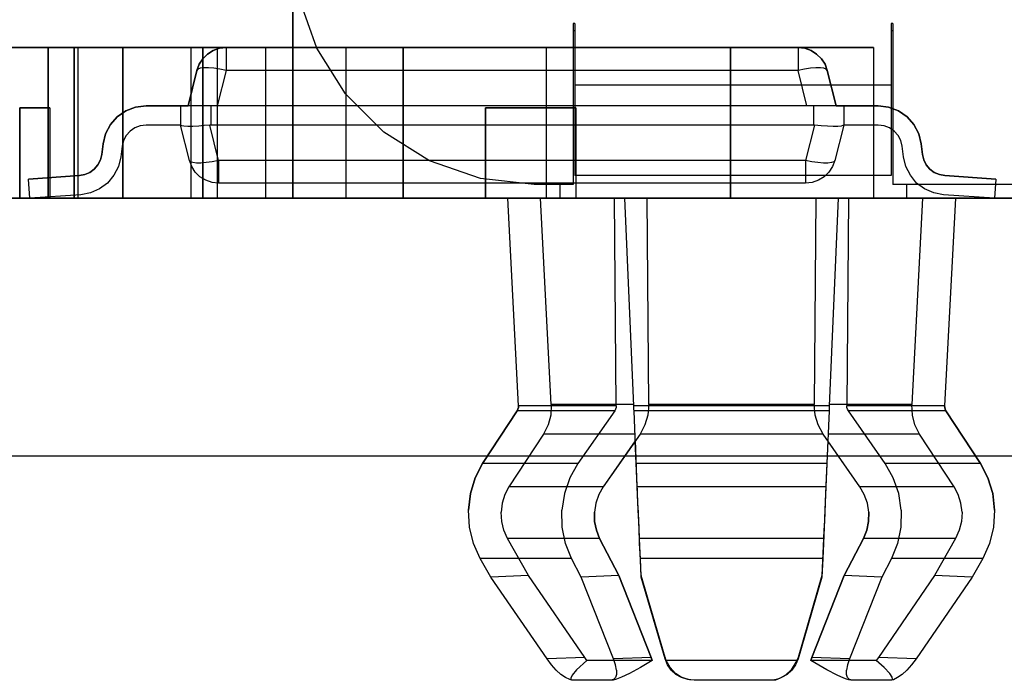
# Model space of a CAD drawing. Header units: inches. Extents: x 0 to 297, y -210 to 0.
# Tile 17 of 82: x 115.02 to 118.29, y -178.54 to -176.35. Entities that reach past the tile are written whole.
import ezdxf

# ---------------------------------------------------------------- set-up
doc = ezdxf.new("R2010")
doc.units = ezdxf.units.IN
doc.header["$MEASUREMENT"] = 0

msp = doc.modelspace()

# ---------------------------------------------------------------- linework, layer by layer
at = {"color": 18, "true_color": 0x000000}
for p, q in [((115.9258, -176.9401), (115.9258, -171.2601)), ((115.9258, -176.9401), (115.9258, -171.2601)), ((115.9258, -175.2851), (115.9258, -176.9401)), ((115.9258, -176.0951), (115.9258, -176.9401)), ((116.0048, -176.4421), (115.9458, -176.2731)), ((116.8608, -176.3601), (116.8558, -176.3601)), ((116.8558, -176.3601), (116.8558, -176.8951)), ((116.8608, -176.3601), (116.8608, -176.5651)), ((117.9158, -176.3601), (117.9108, -176.3601)), ((117.9108, -176.3601), (117.9108, -176.5651)), ((117.9158, -176.3601), (117.9158, -176.8951)), ((116.8608, -176.3851), (116.8558, -176.3851)), ((117.9158, -176.3851), (117.9108, -176.3851)), ((114.7387, -176.4401), (115.2127, -176.4401)), ((115.2127, -176.4401), (114.7387, -176.4401)), ((115.1135, -176.9401), (115.1135, -176.4401)), ((115.1135, -176.4401), (115.5875, -176.4401)), ((115.1135, -176.4401), (115.1135, -176.9401)), ((115.5875, -176.4401), (115.1135, -176.4401)), ((115.2002, -176.9401), (115.2002, -176.4401)), ((115.2002, -176.4401), (115.6742, -176.4401)), ((115.2002, -176.4401), (115.2002, -176.9401)), ((115.6742, -176.4401), (115.2002, -176.4401)), ((115.2127, -176.4401), (115.2127, -176.9401)), ((115.2127, -176.4401), (115.2127, -176.9401)), ((115.3612, -176.9401), (115.3612, -176.4401)), ((115.3612, -176.4401), (115.8352, -176.4401)), ((115.3612, -176.4401), (115.3612, -176.9401)), ((115.8352, -176.4401), (115.3612, -176.4401)), ((115.5875, -176.4401), (115.5875, -176.9401)), ((115.5875, -176.4401), (115.5875, -176.9401)), ((115.6273, -176.9401), (115.6273, -176.4401)), ((115.6273, -176.4401), (116.1013, -176.4401)), ((115.6273, -176.4401), (115.6273, -176.9401)), ((116.1013, -176.4401), (115.6273, -176.4401)), ((115.6614, -176.4501), (115.6824, -176.4426)), ((115.6824, -176.4426), (115.6614, -176.4501)), ((115.6742, -176.4401), (115.6742, -176.9401)), ((115.6742, -176.4401), (115.6742, -176.9401)), ((115.6824, -176.4426), (115.7044, -176.4401)), ((115.7044, -176.4401), (115.6824, -176.4426)), ((115.7044, -176.4401), (117.6014, -176.4401)), ((117.6014, -176.4401), (115.7044, -176.4401)), ((115.7044, -176.4401), (115.7044, -176.4426)), ((115.7044, -176.4426), (115.7044, -176.4501)), ((115.8352, -176.4401), (115.8352, -176.9401)), ((115.8352, -176.4401), (115.8352, -176.9401)), ((116.1003, -176.5941), (116.0048, -176.4421)), ((116.1013, -176.4401), (116.1013, -176.9401)), ((116.1013, -176.4401), (116.1013, -176.9401)), ((116.2913, -176.9401), (116.2913, -176.4401)), ((116.2913, -176.4401), (116.7653, -176.4401)), ((116.2913, -176.4401), (116.2913, -176.9401)), ((116.7653, -176.4401), (116.2913, -176.4401)), ((116.7653, -176.4401), (116.7653, -176.9401)), ((116.7653, -176.4401), (116.7653, -176.9401)), ((117.3776, -176.9401), (117.3776, -176.4401)), ((117.3776, -176.4401), (117.8516, -176.4401)), ((117.3776, -176.4401), (117.3776, -176.9401)), ((117.8516, -176.4401), (117.3776, -176.4401)), ((117.6014, -176.4401), (117.6234, -176.4426)), ((117.6234, -176.4426), (117.6014, -176.4401)), ((117.6014, -176.4401), (117.6014, -176.4426)), ((117.6014, -176.4426), (117.6014, -176.4501)), ((117.6234, -176.4426), (117.6444, -176.4501)), ((117.6444, -176.4501), (117.6234, -176.4426)), ((117.8516, -176.4401), (117.8516, -176.9401)), ((117.8516, -176.4401), (117.8516, -176.9401)), ((115.6149, -176.4956), (115.6269, -176.4771)), ((115.6269, -176.4771), (115.6149, -176.4956)), ((115.6269, -176.4771), (115.6424, -176.4616)), ((115.6424, -176.4616), (115.6269, -176.4771)), ((115.6424, -176.4616), (115.6614, -176.4501)), ((115.6614, -176.4501), (115.6424, -176.4616)), ((115.7044, -176.4501), (115.7044, -176.4616)), ((115.7044, -176.4616), (115.7044, -176.4771)), ((115.7044, -176.4771), (115.7044, -176.4956)), ((117.6014, -176.4501), (117.6014, -176.4616)), ((117.6014, -176.4616), (117.6014, -176.4771)), ((117.6014, -176.4771), (117.6014, -176.4956)), ((117.6444, -176.4501), (117.6629, -176.4616)), ((117.6629, -176.4616), (117.6444, -176.4501)), ((117.6629, -176.4616), (117.6789, -176.4771)), ((117.6789, -176.4771), (117.6629, -176.4616)), ((117.6789, -176.4771), (117.6909, -176.4956)), ((117.6909, -176.4956), (117.6789, -176.4771)), ((115.6074, -176.5161), (115.6149, -176.4956)), ((115.6149, -176.4956), (115.6074, -176.5161)), ((115.6184, -176.5086), (115.6104, -176.5116)), ((115.6304, -176.5071), (115.6184, -176.5086)), ((115.6454, -176.5071), (115.6304, -176.5071)), ((115.6634, -176.5086), (115.6454, -176.5071)), ((115.6834, -176.5116), (115.6634, -176.5086)), ((115.7044, -176.4956), (115.7044, -176.5161)), ((117.6014, -176.4956), (117.6014, -176.5161)), ((117.6424, -176.5086), (117.6224, -176.5116)), ((117.6604, -176.5071), (117.6424, -176.5086)), ((117.6754, -176.5071), (117.6604, -176.5071)), ((117.6874, -176.5086), (117.6754, -176.5071)), ((117.6949, -176.5116), (117.6874, -176.5086)), ((117.6909, -176.4956), (117.6984, -176.5161)), ((117.6984, -176.5161), (117.6909, -176.4956)), ((115.5779, -176.6336), (115.6074, -176.5161)), ((115.6074, -176.5161), (115.5779, -176.6336)), ((115.6104, -176.5116), (115.6074, -176.5161)), ((115.7044, -176.5161), (115.6749, -176.6336)), ((115.7044, -176.5161), (115.6834, -176.5116)), ((117.6014, -176.5161), (115.7044, -176.5161)), ((117.6224, -176.5116), (117.6014, -176.5161)), ((117.6309, -176.6336), (117.6014, -176.5161)), ((117.6984, -176.5161), (117.6949, -176.5116)), ((117.6984, -176.5161), (117.7279, -176.6336)), ((117.7279, -176.6336), (117.6984, -176.5161)), ((116.8608, -176.5651), (116.8608, -176.6321)), ((117.9108, -176.5651), (116.8608, -176.5651)), ((117.9108, -176.5651), (117.9108, -176.6321)), ((116.2268, -176.7206), (116.1003, -176.5941)), ((115.0199, -176.6401), (115.1189, -176.6401)), ((115.0199, -176.9401), (115.0199, -176.6401)), ((115.0199, -176.6401), (115.0199, -176.9401)), ((115.1189, -176.6401), (115.0199, -176.6401)), ((115.0199, -176.6401), (115.1189, -176.6401)), ((115.0199, -176.9401), (115.0199, -176.6401)), ((115.1189, -176.6401), (115.0199, -176.6401)), ((115.0199, -176.6401), (115.0199, -176.9401)), ((115.1189, -176.6401), (115.1189, -176.9401)), ((115.1189, -176.6401), (115.1189, -176.9401)), ((115.1189, -176.6401), (115.1189, -176.9401)), ((115.1189, -176.6401), (115.1189, -176.9401)), ((115.3714, -176.6501), (115.4039, -176.6376)), ((115.4039, -176.6376), (115.3714, -176.6501)), ((115.4039, -176.6376), (115.4384, -176.6336)), ((115.4384, -176.6336), (115.4039, -176.6376)), ((115.4384, -176.6336), (115.5529, -176.6336)), ((115.5529, -176.6336), (115.4384, -176.6336)), ((115.5529, -176.6336), (115.5779, -176.6336)), ((115.5529, -176.6336), (115.5529, -176.6971)), ((115.5554, -176.6336), (115.5529, -176.6336)), ((115.5629, -176.6336), (115.5554, -176.6336)), ((115.5749, -176.6336), (115.5629, -176.6336)), ((115.5904, -176.6336), (115.5749, -176.6336)), ((115.6094, -176.6336), (115.5904, -176.6336)), ((115.6304, -176.6336), (115.6094, -176.6336)), ((115.6529, -176.6336), (115.6304, -176.6336)), ((117.6529, -176.6336), (115.6529, -176.6336)), ((115.6529, -176.6336), (115.6529, -176.6971)), ((116.565, -176.9401), (116.565, -176.6401)), ((116.565, -176.6401), (116.864, -176.6401)), ((116.565, -176.6401), (116.565, -176.9401)), ((116.864, -176.6401), (116.565, -176.6401)), ((116.8608, -176.6321), (116.8608, -176.6951)), ((116.864, -176.6401), (116.864, -176.9401)), ((116.864, -176.6401), (116.864, -176.9401)), ((117.6749, -176.6336), (117.6529, -176.6336)), ((117.6529, -176.6336), (117.6529, -176.6971)), ((117.6964, -176.6336), (117.6749, -176.6336)), ((117.7154, -176.6336), (117.6964, -176.6336)), ((117.7309, -176.6336), (117.7154, -176.6336)), ((117.7279, -176.6336), (117.7529, -176.6336)), ((117.7429, -176.6336), (117.7309, -176.6336)), ((117.7504, -176.6336), (117.7429, -176.6336)), ((117.7529, -176.6336), (117.7504, -176.6336)), ((117.7529, -176.6336), (117.8674, -176.6336)), ((117.7529, -176.6336), (117.7529, -176.6971)), ((117.8674, -176.6336), (117.7529, -176.6336)), ((117.8674, -176.6336), (117.9019, -176.6376)), ((117.9019, -176.6376), (117.8674, -176.6336)), ((117.9019, -176.6376), (117.9344, -176.6501)), ((117.9344, -176.6501), (117.9019, -176.6376)), ((117.9108, -176.6321), (117.9108, -176.6951)), ((115.3204, -176.6956), (115.3429, -176.6696)), ((115.3429, -176.6696), (115.3204, -176.6956)), ((115.3429, -176.6696), (115.3714, -176.6501)), ((115.3714, -176.6501), (115.3429, -176.6696)), ((117.9344, -176.6501), (117.9629, -176.6696)), ((117.9629, -176.6696), (117.9344, -176.6501)), ((117.9629, -176.6696), (117.9854, -176.6956)), ((117.9854, -176.6956), (117.9629, -176.6696)), ((115.3039, -176.7261), (115.3204, -176.6956)), ((115.3204, -176.6956), (115.3039, -176.7261)), ((115.4189, -176.6996), (115.4009, -176.7061)), ((115.4189, -176.6996), (115.4009, -176.7061)), ((115.4384, -176.6971), (115.4189, -176.6996)), ((115.4384, -176.6971), (115.4189, -176.6996)), ((115.5529, -176.6971), (115.4384, -176.6971)), ((115.5529, -176.6971), (115.4384, -176.6971)), ((115.5824, -176.8146), (115.5529, -176.6971)), ((115.5564, -176.6996), (115.5529, -176.6971)), ((115.5529, -176.6971), (115.5529, -176.6971)), ((115.5824, -176.8146), (115.5529, -176.6971)), ((115.5644, -176.7011), (115.5564, -176.6996)), ((115.5769, -176.7021), (115.5644, -176.7011)), ((115.5934, -176.7016), (115.5769, -176.7021)), ((115.6134, -176.7006), (115.5934, -176.7016)), ((115.6314, -176.6991), (115.6134, -176.7006)), ((115.6499, -176.6971), (115.6314, -176.6991)), ((115.6529, -176.6971), (115.6499, -176.6971)), ((115.6794, -176.8146), (115.6499, -176.6971)), ((117.6529, -176.6971), (115.6529, -176.6971)), ((116.8608, -176.6951), (116.8608, -176.7521)), ((117.6559, -176.6971), (117.6264, -176.8146)), ((117.6559, -176.6971), (117.6529, -176.6971)), ((117.6784, -176.6996), (117.6559, -176.6971)), ((117.6994, -176.7011), (117.6784, -176.6996)), ((117.7179, -176.7021), (117.6994, -176.7011)), ((117.7334, -176.7016), (117.7179, -176.7021)), ((117.7529, -176.6971), (117.7234, -176.8146)), ((117.7529, -176.6971), (117.7234, -176.8146)), ((117.7449, -176.7006), (117.7334, -176.7016)), ((117.7504, -176.6991), (117.7449, -176.7006)), ((117.7529, -176.6971), (117.7504, -176.6991)), ((117.8674, -176.6971), (117.7529, -176.6971)), ((117.7529, -176.6971), (117.7529, -176.6971)), ((117.8674, -176.6971), (117.7529, -176.6971)), ((117.8869, -176.6996), (117.8674, -176.6971)), ((117.8869, -176.6996), (117.8674, -176.6971)), ((117.9049, -176.7061), (117.8869, -176.6996)), ((117.9049, -176.7061), (117.8869, -176.6996)), ((117.9108, -176.6951), (117.9108, -176.7521)), ((117.9854, -176.6956), (118.0019, -176.7261)), ((118.0019, -176.7261), (117.9854, -176.6956)), ((115.2959, -176.7596), (115.3039, -176.7261)), ((115.3039, -176.7261), (115.2959, -176.7596)), ((115.3724, -176.7316), (115.3634, -176.7486)), ((115.3724, -176.7316), (115.3634, -176.7486)), ((115.3854, -176.7171), (115.3724, -176.7316)), ((115.3854, -176.7171), (115.3724, -176.7316)), ((115.4009, -176.7061), (115.3854, -176.7171)), ((115.4009, -176.7061), (115.3854, -176.7171)), ((116.3788, -176.8161), (116.2268, -176.7206)), ((117.9204, -176.7171), (117.9049, -176.7061)), ((117.9204, -176.7171), (117.9049, -176.7061)), ((117.9334, -176.7316), (117.9204, -176.7171)), ((117.9334, -176.7316), (117.9204, -176.7171)), ((117.9424, -176.7486), (117.9334, -176.7316)), ((117.9424, -176.7486), (117.9334, -176.7316)), ((118.0019, -176.7261), (118.0099, -176.7596)), ((118.0099, -176.7596), (118.0019, -176.7261)), ((115.2914, -176.7951), (115.2959, -176.7596)), ((115.2959, -176.7596), (115.2914, -176.7951)), ((115.3589, -176.7671), (115.3544, -176.8031)), ((115.3589, -176.7671), (115.3544, -176.8031)), ((115.3634, -176.7486), (115.3589, -176.7671)), ((115.3634, -176.7486), (115.3589, -176.7671)), ((116.8608, -176.7521), (116.8608, -176.7996)), ((117.9108, -176.7521), (117.9108, -176.7996)), ((117.9469, -176.7671), (117.9424, -176.7486)), ((117.9469, -176.7671), (117.9424, -176.7486)), ((117.9514, -176.8031), (117.9469, -176.7671)), ((117.9514, -176.8031), (117.9469, -176.7671)), ((118.0099, -176.7596), (118.0144, -176.7951)), ((118.0144, -176.7951), (118.0099, -176.7596)), ((115.2869, -176.8131), (115.2914, -176.7951)), ((115.2914, -176.7951), (115.2869, -176.8131)), ((115.3544, -176.8031), (115.3469, -176.8346)), ((115.3544, -176.8031), (115.3469, -176.8346)), ((116.8608, -176.7996), (116.8608, -176.8356)), ((117.9108, -176.7996), (117.9108, -176.8356)), ((117.9589, -176.8346), (117.9514, -176.8031)), ((117.9589, -176.8346), (117.9514, -176.8031)), ((118.0144, -176.7951), (118.0189, -176.8131)), ((118.0189, -176.8131), (118.0144, -176.7951)), ((115.2669, -176.8436), (115.2789, -176.8291)), ((115.2789, -176.8291), (115.2669, -176.8436)), ((115.2789, -176.8291), (115.2869, -176.8131)), ((115.2869, -176.8131), (115.2789, -176.8291)), ((115.3469, -176.8346), (115.3319, -176.8641)), ((115.3469, -176.8346), (115.3319, -176.8641)), ((115.5899, -176.8351), (115.5824, -176.8146)), ((115.5854, -176.8191), (115.5824, -176.8146)), ((115.5899, -176.8351), (115.5824, -176.8146)), ((115.5934, -176.8221), (115.5854, -176.8191)), ((115.6019, -176.8536), (115.5899, -176.8351)), ((115.6019, -176.8536), (115.5899, -176.8351)), ((115.6054, -176.8236), (115.5934, -176.8221)), ((115.6204, -176.8236), (115.6054, -176.8236)), ((115.6384, -176.8221), (115.6204, -176.8236)), ((115.6584, -176.8191), (115.6384, -176.8221)), ((115.6794, -176.8146), (115.6584, -176.8191)), ((115.6794, -176.8146), (115.6794, -176.8351)), ((117.6264, -176.8146), (115.6794, -176.8146)), ((115.6794, -176.8351), (115.6794, -176.8536)), ((116.5478, -176.8751), (116.3788, -176.8161)), ((116.8608, -176.8356), (116.8608, -176.8576)), ((117.6474, -176.8191), (117.6264, -176.8146)), ((117.6264, -176.8146), (117.6264, -176.8351)), ((117.6264, -176.8351), (117.6264, -176.8536)), ((117.6674, -176.8221), (117.6474, -176.8191)), ((117.6854, -176.8236), (117.6674, -176.8221)), ((117.7004, -176.8236), (117.6854, -176.8236)), ((117.7124, -176.8221), (117.7004, -176.8236)), ((117.7159, -176.8351), (117.7039, -176.8536)), ((117.7159, -176.8351), (117.7039, -176.8536)), ((117.7199, -176.8191), (117.7124, -176.8221)), ((117.7234, -176.8146), (117.7159, -176.8351)), ((117.7234, -176.8146), (117.7159, -176.8351)), ((117.7234, -176.8146), (117.7199, -176.8191)), ((117.9108, -176.8356), (117.9108, -176.8576)), ((117.9739, -176.8641), (117.9589, -176.8346)), ((117.9739, -176.8641), (117.9589, -176.8346)), ((118.0189, -176.8131), (118.0269, -176.8291)), ((118.0269, -176.8291), (118.0189, -176.8131)), ((118.0269, -176.8291), (118.0389, -176.8436)), ((118.0389, -176.8436), (118.0269, -176.8291)), ((115.0484, -176.8771), (115.2174, -176.8651)), ((115.2174, -176.8651), (115.0484, -176.8771)), ((115.2174, -176.8651), (115.2354, -176.8616)), ((115.2354, -176.8616), (115.2174, -176.8651)), ((115.2354, -176.8616), (115.2524, -176.8546)), ((115.2524, -176.8546), (115.2354, -176.8616)), ((115.2524, -176.8546), (115.2669, -176.8436)), ((115.2669, -176.8436), (115.2524, -176.8546)), ((115.3319, -176.8641), (115.3109, -176.8896)), ((115.3319, -176.8641), (115.3109, -176.8896)), ((115.6174, -176.8691), (115.6019, -176.8536)), ((115.6174, -176.8691), (115.6019, -176.8536)), ((115.6364, -176.8806), (115.6174, -176.8691)), ((115.6364, -176.8806), (115.6174, -176.8691)), ((115.6794, -176.8536), (115.6794, -176.8691)), ((115.6794, -176.8691), (115.6794, -176.8806)), ((116.8608, -176.8576), (116.8608, -176.8651)), ((117.9108, -176.8651), (116.8608, -176.8651)), ((117.6264, -176.8536), (117.6264, -176.8691)), ((117.6264, -176.8691), (117.6264, -176.8806)), ((117.6879, -176.8691), (117.6694, -176.8806)), ((117.6879, -176.8691), (117.6694, -176.8806)), ((117.7039, -176.8536), (117.6879, -176.8691)), ((117.7039, -176.8536), (117.6879, -176.8691)), ((117.9108, -176.8576), (117.9108, -176.8651)), ((117.9949, -176.8896), (117.9739, -176.8641)), ((117.9949, -176.8896), (117.9739, -176.8641)), ((118.0389, -176.8436), (118.0534, -176.8546)), ((118.0534, -176.8546), (118.0389, -176.8436)), ((118.0534, -176.8546), (118.0704, -176.8616)), ((118.0704, -176.8616), (118.0534, -176.8546)), ((118.0704, -176.8616), (118.0884, -176.8651)), ((118.0884, -176.8651), (118.0704, -176.8616)), ((118.0884, -176.8651), (118.2574, -176.8771)), ((118.2574, -176.8771), (118.0884, -176.8651)), ((115.0529, -176.9401), (115.0484, -176.8771)), ((115.0529, -176.9401), (115.0484, -176.8771)), ((115.3109, -176.8896), (115.2844, -176.9091)), ((115.3109, -176.8896), (115.2844, -176.9091)), ((115.6574, -176.8881), (115.6364, -176.8806)), ((115.6574, -176.8881), (115.6364, -176.8806)), ((115.6794, -176.8901), (115.6574, -176.8881)), ((115.6794, -176.8901), (115.6574, -176.8881)), ((115.6794, -176.8806), (115.6794, -176.8881)), ((115.6794, -176.8881), (115.6794, -176.8901)), ((117.6264, -176.8901), (115.6794, -176.8901)), ((117.6264, -176.8901), (115.6794, -176.8901)), ((116.7258, -176.8951), (116.5478, -176.8751)), ((116.8558, -176.8951), (116.7258, -176.8951)), ((116.8108, -176.8951), (116.8108, -176.9401)), ((117.6264, -176.8806), (117.6264, -176.8881)), ((117.6484, -176.8881), (117.6264, -176.8901)), ((117.6484, -176.8881), (117.6264, -176.8901)), ((117.6264, -176.8881), (117.6264, -176.8901)), ((117.6694, -176.8806), (117.6484, -176.8881)), ((117.6694, -176.8806), (117.6484, -176.8881)), ((121.8358, -176.8951), (117.9158, -176.8951)), ((117.9608, -176.8951), (117.9608, -176.9401)), ((118.0214, -176.9091), (117.9949, -176.8896)), ((118.0214, -176.9091), (117.9949, -176.8896)), ((118.2574, -176.8771), (118.2529, -176.9401)), ((118.2574, -176.8771), (118.2529, -176.9401)), ((115.2219, -176.9286), (115.0529, -176.9401)), ((115.2219, -176.9286), (115.0529, -176.9401)), ((115.2544, -176.9226), (115.2219, -176.9286)), ((115.2544, -176.9226), (115.2219, -176.9286)), ((115.2844, -176.9091), (115.2544, -176.9226)), ((115.2844, -176.9091), (115.2544, -176.9226)), ((118.0514, -176.9226), (118.0214, -176.9091)), ((118.0514, -176.9226), (118.0214, -176.9091)), ((118.0839, -176.9286), (118.0514, -176.9226)), ((118.0839, -176.9286), (118.0514, -176.9226)), ((118.2529, -176.9401), (118.0839, -176.9286)), ((118.2529, -176.9401), (118.0839, -176.9286)), ((82.2458, -176.9401), (183.8458, -176.9401)), ((115.2127, -176.9401), (114.7387, -176.9401)), ((115.2127, -176.9401), (114.7387, -176.9401)), ((115.1189, -176.9401), (115.0199, -176.9401)), ((115.1189, -176.9401), (115.0199, -176.9401)), ((115.1189, -176.9401), (115.0199, -176.9401)), ((115.1189, -176.9401), (115.0199, -176.9401)), ((115.5875, -176.9401), (115.1135, -176.9401)), ((115.5875, -176.9401), (115.1135, -176.9401)), ((115.6742, -176.9401), (115.2002, -176.9401)), ((115.6742, -176.9401), (115.2002, -176.9401)), ((115.8352, -176.9401), (115.3612, -176.9401)), ((115.8352, -176.9401), (115.3612, -176.9401)), ((116.1013, -176.9401), (115.6273, -176.9401)), ((116.1013, -176.9401), (115.6273, -176.9401)), ((116.6383, -176.9401), (115.9258, -176.9401)), ((119.4158, -176.9401), (115.9258, -176.9401)), ((116.6383, -176.9401), (115.9258, -176.9401)), ((116.8108, -176.9401), (115.9258, -176.9401)), ((116.7653, -176.9401), (116.2913, -176.9401)), ((116.7653, -176.9401), (116.2913, -176.9401)), ((116.864, -176.9401), (116.565, -176.9401)), ((116.864, -176.9401), (116.565, -176.9401)), ((116.6743, -177.6291), (116.6383, -176.9401)), ((116.6743, -177.6291), (116.6383, -176.9401)), ((116.6743, -177.6291), (116.6383, -176.9401)), ((116.6743, -177.6291), (116.6383, -176.9401)), ((116.7823, -177.6251), (116.7468, -176.9401)), ((117.9608, -176.9401), (116.8108, -176.9401)), ((117.9608, -176.9401), (116.8108, -176.9401)), ((116.9983, -177.6291), (116.9923, -176.9401)), ((117.0568, -177.6291), (117.0268, -176.9401)), ((117.1068, -177.6251), (117.1008, -176.9401)), ((117.8516, -176.9401), (117.3776, -176.9401)), ((117.8516, -176.9401), (117.3776, -176.9401)), ((117.6608, -176.9401), (117.6548, -177.6251)), ((117.7348, -176.9401), (117.7048, -177.6291)), ((117.7693, -176.9401), (117.7633, -177.6291)), ((121.8108, -176.9401), (117.9608, -176.9401)), ((118.0148, -176.9401), (117.9793, -177.6251)), ((118.1233, -176.9401), (118.0873, -177.6291)), ((118.1233, -176.9401), (118.0873, -177.6291)), ((118.1233, -176.9401), (118.0873, -177.6291)), ((118.1233, -176.9401), (118.0873, -177.6291)), ((120.8033, -176.9401), (118.1233, -176.9401)), ((120.8033, -176.9401), (118.1233, -176.9401)), ((116.5548, -177.8206), (116.6698, -177.6456)), ((116.6698, -177.6456), (116.5548, -177.8206)), ((116.5548, -177.8206), (116.6698, -177.6456)), ((116.6698, -177.6456), (116.5548, -177.8206)), ((116.6698, -177.6456), (116.6723, -177.6406)), ((116.6723, -177.6406), (116.6698, -177.6456)), ((116.6698, -177.6456), (116.6723, -177.6406)), ((116.6723, -177.6406), (116.6698, -177.6456)), ((116.9933, -177.6456), (116.6698, -177.6456)), ((116.6723, -177.6406), (116.6738, -177.6351)), ((116.6738, -177.6351), (116.6723, -177.6406)), ((116.6723, -177.6406), (116.6738, -177.6351)), ((116.6738, -177.6351), (116.6723, -177.6406)), ((116.6738, -177.6351), (116.6743, -177.6291)), ((116.6743, -177.6291), (116.6738, -177.6351)), ((116.6738, -177.6351), (116.6743, -177.6291)), ((116.6743, -177.6291), (116.6738, -177.6351)), ((116.9983, -177.6291), (116.6743, -177.6291)), ((116.7823, -177.6251), (116.7808, -177.6596)), ((117.0563, -177.6251), (116.7823, -177.6251)), ((116.9933, -177.6456), (116.8713, -177.8206)), ((116.9963, -177.6406), (116.9933, -177.6456)), ((116.9978, -177.6351), (116.9963, -177.6406)), ((116.9983, -177.6291), (116.9978, -177.6351)), ((117.0568, -177.6351), (117.0568, -177.6291)), ((117.7048, -177.6291), (117.0568, -177.6291)), ((117.0568, -177.6406), (117.0568, -177.6351)), ((117.0573, -177.6456), (117.0568, -177.6406)), ((117.0648, -177.8206), (117.0573, -177.6456)), ((117.7043, -177.6456), (117.0573, -177.6456)), ((117.1068, -177.6251), (117.1033, -177.6596)), ((117.6548, -177.6251), (117.1068, -177.6251)), ((117.6583, -177.6596), (117.6548, -177.6251)), ((117.7043, -177.6456), (117.6968, -177.8206)), ((117.7048, -177.6406), (117.7043, -177.6456)), ((117.7048, -177.6291), (117.7048, -177.6351)), ((117.7048, -177.6351), (117.7048, -177.6406)), ((117.9793, -177.6251), (117.7053, -177.6251)), ((117.7638, -177.6351), (117.7633, -177.6291)), ((118.0873, -177.6291), (117.7633, -177.6291)), ((117.7653, -177.6406), (117.7638, -177.6351)), ((117.7683, -177.6456), (117.7653, -177.6406)), ((117.8903, -177.8206), (117.7683, -177.6456)), ((118.0918, -177.6456), (117.7683, -177.6456)), ((117.9808, -177.6596), (117.9793, -177.6251)), ((118.0873, -177.6291), (118.0878, -177.6351)), ((118.0878, -177.6351), (118.0873, -177.6291)), ((118.0873, -177.6291), (118.0878, -177.6351)), ((118.0878, -177.6351), (118.0873, -177.6291)), ((118.0878, -177.6351), (118.0893, -177.6406)), ((118.0893, -177.6406), (118.0878, -177.6351)), ((118.0878, -177.6351), (118.0893, -177.6406)), ((118.0893, -177.6406), (118.0878, -177.6351)), ((118.0893, -177.6406), (118.0918, -177.6456)), ((118.0918, -177.6456), (118.0893, -177.6406)), ((118.0893, -177.6406), (118.0918, -177.6456)), ((118.0918, -177.6456), (118.0893, -177.6406)), ((118.0918, -177.6456), (118.2068, -177.8206)), ((118.2068, -177.8206), (118.0918, -177.6456)), ((118.0918, -177.6456), (118.2068, -177.8206)), ((118.2068, -177.8206), (118.0918, -177.6456)), ((116.7808, -177.6596), (116.7723, -177.6926)), ((117.1033, -177.6596), (117.0933, -177.6926)), ((117.6683, -177.6926), (117.6583, -177.6596)), ((117.9893, -177.6926), (117.9808, -177.6596)), ((116.7723, -177.6926), (116.7568, -177.7226)), ((117.0933, -177.6926), (117.0773, -177.7226)), ((117.6843, -177.7226), (117.6683, -177.6926)), ((118.0048, -177.7226), (117.9893, -177.6926)), ((116.7568, -177.7226), (116.6423, -177.8976)), ((117.0603, -177.7226), (116.7568, -177.7226)), ((117.0773, -177.7226), (116.9548, -177.8976)), ((117.0613, -177.7451), (116.9548, -177.8976)), ((117.0613, -177.7451), (116.9548, -177.8976)), ((117.0613, -177.7456), (116.9548, -177.8976)), ((117.0648, -177.8206), (117.0613, -177.7451)), ((117.0648, -177.8206), (117.0613, -177.7451)), ((117.0648, -177.8181), (117.0613, -177.7456)), ((117.0678, -177.8976), (117.0618, -177.7446)), ((117.6843, -177.7226), (117.0773, -177.7226)), ((117.8068, -177.8976), (117.6843, -177.7226)), ((117.6998, -177.7446), (117.6938, -177.8976)), ((117.7003, -177.7451), (117.6968, -177.8206)), ((117.7003, -177.7451), (117.6968, -177.8206)), ((117.7003, -177.7456), (117.6968, -177.8181)), ((117.8068, -177.8976), (117.7003, -177.7451)), ((117.8068, -177.8976), (117.7003, -177.7451)), ((117.8068, -177.8976), (117.7003, -177.7456)), ((118.0048, -177.7226), (117.7013, -177.7226)), ((118.1193, -177.8976), (118.0048, -177.7226)), ((183.8458, -177.7959), (82.2458, -177.7959)), ((116.5303, -177.8681), (116.5548, -177.8206)), ((116.5548, -177.8206), (116.5303, -177.8681)), ((116.5303, -177.8681), (116.5548, -177.8206)), ((116.5548, -177.8206), (116.5303, -177.8681)), ((116.8713, -177.8206), (116.5548, -177.8206)), ((116.8713, -177.8206), (116.8443, -177.8681)), ((117.0678, -177.8976), (117.0648, -177.8181)), ((117.0668, -177.8681), (117.0648, -177.8206)), ((117.0668, -177.8681), (117.0648, -177.8206)), ((117.0668, -177.8681), (117.0648, -177.8206)), ((117.6968, -177.8206), (117.0648, -177.8206)), ((117.6968, -177.8181), (117.6938, -177.8976)), ((117.6968, -177.8206), (117.6948, -177.8681)), ((117.6968, -177.8206), (117.6948, -177.8681)), ((117.6968, -177.8206), (117.6948, -177.8681)), ((117.9173, -177.8681), (117.8903, -177.8206)), ((118.2068, -177.8206), (117.8903, -177.8206)), ((118.2068, -177.8206), (118.2313, -177.8681)), ((118.2313, -177.8681), (118.2068, -177.8206)), ((118.2068, -177.8206), (118.2313, -177.8681)), ((118.2313, -177.8681), (118.2068, -177.8206)), ((116.5143, -177.9206), (116.5303, -177.8681)), ((116.5303, -177.8681), (116.5143, -177.9206)), ((116.5143, -177.9206), (116.5303, -177.8681)), ((116.5303, -177.8681), (116.5143, -177.9206)), ((116.8443, -177.8681), (116.8263, -177.9206)), ((117.0688, -177.9206), (117.0668, -177.8681)), ((117.0688, -177.9206), (117.0668, -177.8681)), ((117.0688, -177.9206), (117.0668, -177.8681)), ((117.6948, -177.8681), (117.6928, -177.9206)), ((117.6948, -177.8681), (117.6928, -177.9206)), ((117.6948, -177.8681), (117.6928, -177.9206)), ((117.9353, -177.9206), (117.9173, -177.8681)), ((118.2313, -177.8681), (118.2473, -177.9206)), ((118.2473, -177.9206), (118.2313, -177.8681)), ((118.2313, -177.8681), (118.2473, -177.9206)), ((118.2473, -177.9206), (118.2313, -177.8681)), ((116.6423, -177.8976), (116.6288, -177.9236)), ((116.9548, -177.8976), (116.6423, -177.8976)), ((116.9548, -177.8976), (116.9403, -177.9236)), ((116.9548, -177.8976), (116.9403, -177.9236)), ((116.9548, -177.8976), (116.9403, -177.9236)), ((116.9548, -177.8976), (116.9403, -177.9236)), ((117.0683, -177.9041), (117.0678, -177.8976)), ((117.0693, -177.9236), (117.0678, -177.8976)), ((117.6938, -177.8976), (117.0678, -177.8976)), ((117.0688, -177.9206), (117.0683, -177.9041)), ((117.6938, -177.8976), (117.6923, -177.9236)), ((117.6933, -177.9041), (117.6928, -177.9206)), ((117.6938, -177.8976), (117.6933, -177.9041)), ((117.8213, -177.9236), (117.8068, -177.8976)), ((117.8213, -177.9236), (117.8068, -177.8976)), ((117.8213, -177.9236), (117.8068, -177.8976)), ((117.8213, -177.9236), (117.8068, -177.8976)), ((118.1193, -177.8976), (117.8068, -177.8976)), ((118.1328, -177.9236), (118.1193, -177.8976)), ((116.5083, -177.9756), (116.5143, -177.9206)), ((116.5143, -177.9206), (116.5083, -177.9756)), ((116.5083, -177.9756), (116.5143, -177.9206)), ((116.5143, -177.9206), (116.5083, -177.9756)), ((116.6288, -177.9236), (116.6198, -177.9521)), ((116.8263, -177.9206), (116.8178, -177.9756)), ((116.9403, -177.9236), (116.9303, -177.9521)), ((116.9403, -177.9236), (116.9303, -177.9521)), ((116.9403, -177.9236), (116.9303, -177.9521)), ((116.9403, -177.9236), (116.9303, -177.9521)), ((117.0713, -177.9756), (117.0688, -177.9206)), ((117.0713, -177.9756), (117.0688, -177.9206)), ((117.0713, -177.9756), (117.0688, -177.9206)), ((117.0713, -177.9756), (117.0688, -177.9206)), ((117.0703, -177.9521), (117.0693, -177.9236)), ((117.6928, -177.9206), (117.6903, -177.9756)), ((117.6928, -177.9206), (117.6903, -177.9756)), ((117.6928, -177.9206), (117.6903, -177.9756)), ((117.6928, -177.9206), (117.6903, -177.9756)), ((117.6923, -177.9236), (117.6913, -177.9521)), ((117.8313, -177.9521), (117.8213, -177.9236)), ((117.8313, -177.9521), (117.8213, -177.9236)), ((117.8313, -177.9521), (117.8213, -177.9236)), ((117.8313, -177.9521), (117.8213, -177.9236)), ((117.9438, -177.9756), (117.9353, -177.9206)), ((118.1418, -177.9521), (118.1328, -177.9236)), ((118.2473, -177.9206), (118.2533, -177.9756)), ((118.2533, -177.9756), (118.2473, -177.9206)), ((118.2473, -177.9206), (118.2533, -177.9756)), ((118.2533, -177.9756), (118.2473, -177.9206)), ((116.5118, -178.0316), (116.5083, -177.9756)), ((116.5118, -178.0316), (116.5083, -177.9756)), ((116.5118, -178.0316), (116.5083, -177.9756)), ((116.5118, -178.0316), (116.5083, -177.9756)), ((116.6198, -177.9521), (116.6163, -177.9821)), ((116.8188, -178.0316), (116.8178, -177.9756)), ((116.9303, -177.9521), (116.9258, -177.9821)), ((116.9303, -177.9521), (116.9258, -177.9821)), ((116.9303, -177.9521), (116.9258, -177.9821)), ((116.9303, -177.9521), (116.9258, -177.9821)), ((117.0718, -177.9821), (117.0703, -177.9521)), ((117.0738, -178.0316), (117.0713, -177.9756)), ((117.0738, -178.0316), (117.0713, -177.9756)), ((117.0738, -178.0316), (117.0713, -177.9756)), ((117.0738, -178.0316), (117.0713, -177.9756)), ((117.6903, -177.9756), (117.6878, -178.0316)), ((117.6903, -177.9756), (117.6878, -178.0316)), ((117.6903, -177.9756), (117.6878, -178.0316)), ((117.6903, -177.9756), (117.6878, -178.0316)), ((117.6913, -177.9521), (117.6898, -177.9821)), ((117.8358, -177.9821), (117.8313, -177.9521)), ((117.8358, -177.9821), (117.8313, -177.9521)), ((117.8358, -177.9821), (117.8313, -177.9521)), ((117.8358, -177.9821), (117.8313, -177.9521)), ((117.9438, -177.9756), (117.9428, -178.0316)), ((118.1453, -177.9821), (118.1418, -177.9521)), ((118.2533, -177.9756), (118.2498, -178.0316)), ((118.2533, -177.9756), (118.2498, -178.0316)), ((118.2533, -177.9756), (118.2498, -178.0316)), ((118.2533, -177.9756), (118.2498, -178.0316)), ((116.6183, -178.0126), (116.6163, -177.9821)), ((116.9258, -177.9821), (116.9263, -178.0126)), ((116.9263, -178.0126), (116.9258, -177.9821)), ((116.9258, -177.9821), (116.9263, -178.0126)), ((116.9263, -178.0126), (116.9258, -177.9821)), ((117.0728, -178.0126), (117.0718, -177.9821)), ((117.6898, -177.9821), (117.6888, -178.0126)), ((117.8353, -178.0126), (117.8358, -177.9821)), ((117.8358, -177.9821), (117.8353, -178.0126)), ((117.8353, -178.0126), (117.8358, -177.9821)), ((117.8358, -177.9821), (117.8353, -178.0126)), ((118.1453, -177.9821), (118.1433, -178.0126)), ((116.5253, -178.0856), (116.5118, -178.0316)), ((116.5253, -178.0856), (116.5118, -178.0316)), ((116.5253, -178.0856), (116.5118, -178.0316)), ((116.5253, -178.0856), (116.5118, -178.0316)), ((116.6258, -178.0421), (116.6183, -178.0126)), ((116.6378, -178.0696), (116.6258, -178.0421)), ((116.8298, -178.0856), (116.8188, -178.0316)), ((116.9263, -178.0126), (116.9323, -178.0421)), ((116.9323, -178.0421), (116.9263, -178.0126)), ((116.9263, -178.0126), (116.9323, -178.0421)), ((116.9323, -178.0421), (116.9263, -178.0126)), ((116.9323, -178.0421), (116.9433, -178.0696)), ((116.9433, -178.0696), (116.9323, -178.0421)), ((116.9323, -178.0421), (116.9433, -178.0696)), ((116.9433, -178.0696), (116.9323, -178.0421)), ((117.0743, -178.0421), (117.0728, -178.0126)), ((117.0738, -178.0341), (117.0738, -178.0316)), ((117.0758, -178.0856), (117.0738, -178.0316)), ((117.0758, -178.0856), (117.0738, -178.0316)), ((117.0758, -178.0856), (117.0738, -178.0316)), ((117.0753, -178.0696), (117.0738, -178.0341)), ((117.0753, -178.0696), (117.0743, -178.0421)), ((117.6878, -178.0316), (117.6858, -178.0856)), ((117.6878, -178.0316), (117.6858, -178.0856)), ((117.6878, -178.0316), (117.6858, -178.0856)), ((117.6878, -178.0341), (117.6863, -178.0696)), ((117.6873, -178.0421), (117.6863, -178.0696)), ((117.6888, -178.0126), (117.6873, -178.0421)), ((117.6878, -178.0316), (117.6878, -178.0341)), ((117.8183, -178.0696), (117.8293, -178.0421)), ((117.8293, -178.0421), (117.8183, -178.0696)), ((117.8183, -178.0696), (117.8293, -178.0421)), ((117.8293, -178.0421), (117.8183, -178.0696)), ((117.8293, -178.0421), (117.8353, -178.0126)), ((117.8353, -178.0126), (117.8293, -178.0421)), ((117.8293, -178.0421), (117.8353, -178.0126)), ((117.8353, -178.0126), (117.8293, -178.0421)), ((117.9428, -178.0316), (117.9318, -178.0856)), ((118.1358, -178.0421), (118.1238, -178.0696)), ((118.1433, -178.0126), (118.1358, -178.0421)), ((118.2498, -178.0316), (118.2363, -178.0856)), ((118.2498, -178.0316), (118.2363, -178.0856)), ((118.2498, -178.0316), (118.2363, -178.0856)), ((118.2498, -178.0316), (118.2363, -178.0856)), ((116.7073, -178.1921), (116.6378, -178.0696)), ((116.9433, -178.0696), (116.6378, -178.0696)), ((116.9433, -178.0696), (117.0073, -178.1921)), ((117.0073, -178.1921), (116.9433, -178.0696)), ((116.9433, -178.0696), (117.0073, -178.1921)), ((117.0073, -178.1921), (116.9433, -178.0696)), ((117.0788, -178.1436), (117.0753, -178.0696)), ((117.0808, -178.1921), (117.0753, -178.0696)), ((117.6863, -178.0696), (117.0753, -178.0696)), ((117.6863, -178.0696), (117.6808, -178.1921)), ((117.6863, -178.0696), (117.6828, -178.1436)), ((117.7543, -178.1921), (117.8183, -178.0696)), ((117.8183, -178.0696), (117.7543, -178.1921)), ((117.7543, -178.1921), (117.8183, -178.0696)), ((117.8183, -178.0696), (117.7543, -178.1921)), ((118.1238, -178.0696), (117.8183, -178.0696)), ((118.1238, -178.0696), (118.0543, -178.1921)), ((116.5473, -178.1356), (116.5253, -178.0856)), ((116.5473, -178.1356), (116.5253, -178.0856)), ((116.5473, -178.1356), (116.5253, -178.0856)), ((116.5473, -178.1356), (116.5253, -178.0856)), ((116.8503, -178.1356), (116.8298, -178.0856)), ((117.0783, -178.1356), (117.0758, -178.0856)), ((117.0783, -178.1356), (117.0758, -178.0856)), ((117.0783, -178.1356), (117.0758, -178.0856)), ((117.6858, -178.0856), (117.6833, -178.1356)), ((117.6858, -178.0856), (117.6833, -178.1356)), ((117.6858, -178.0856), (117.6833, -178.1356)), ((117.9318, -178.0856), (117.9113, -178.1356)), ((118.2363, -178.0856), (118.2143, -178.1356)), ((118.2363, -178.0856), (118.2143, -178.1356)), ((118.2363, -178.0856), (118.2143, -178.1356)), ((118.2363, -178.0856), (118.2143, -178.1356)), ((116.5823, -178.1976), (116.5473, -178.1356)), ((116.5823, -178.1976), (116.5473, -178.1356)), ((116.8503, -178.1356), (116.5473, -178.1356)), ((116.5823, -178.1976), (116.5473, -178.1356)), ((116.5823, -178.1976), (116.5473, -178.1356)), ((116.8823, -178.1976), (116.8503, -178.1356)), ((117.0808, -178.1976), (117.0783, -178.1356)), ((117.0808, -178.1976), (117.0783, -178.1356)), ((117.0808, -178.1976), (117.0783, -178.1356)), ((117.6833, -178.1356), (117.0783, -178.1356)), ((117.6833, -178.1356), (117.6808, -178.1976)), ((117.6833, -178.1356), (117.6808, -178.1976)), ((117.6833, -178.1356), (117.6808, -178.1976)), ((117.9113, -178.1356), (117.8793, -178.1976)), ((118.2143, -178.1356), (117.9113, -178.1356)), ((118.2143, -178.1356), (118.1793, -178.1976)), ((118.2143, -178.1356), (118.1793, -178.1976)), ((118.2143, -178.1356), (118.1793, -178.1976)), ((118.2143, -178.1356), (118.1793, -178.1976)), ((117.0808, -178.1921), (117.0788, -178.1436)), ((117.6828, -178.1436), (117.6808, -178.1921)), ((116.7073, -178.1921), (116.5823, -178.1976)), ((116.7688, -178.4691), (116.5823, -178.1976)), ((116.7688, -178.4691), (116.5823, -178.1976)), ((116.7688, -178.4691), (116.5823, -178.1976)), ((116.7688, -178.4691), (116.5823, -178.1976)), ((116.8938, -178.4641), (116.7073, -178.1921)), ((117.0073, -178.1921), (116.8823, -178.1976)), ((116.9893, -178.4691), (116.8823, -178.1976)), ((117.0073, -178.1921), (117.1143, -178.4641)), ((117.1143, -178.4641), (117.0073, -178.1921)), ((117.0073, -178.1921), (117.1143, -178.4641)), ((117.1143, -178.4641), (117.0073, -178.1921)), ((117.0808, -178.1976), (117.0808, -178.1921)), ((117.1603, -178.4641), (117.0808, -178.1921)), ((117.0808, -178.1921), (117.0808, -178.1976)), ((117.1603, -178.4691), (117.0808, -178.1976)), ((117.1603, -178.4691), (117.0808, -178.1976)), ((117.1603, -178.4691), (117.0808, -178.1976)), ((117.1603, -178.4691), (117.0808, -178.1976)), ((117.6808, -178.1921), (117.6013, -178.4641)), ((117.6808, -178.1976), (117.6013, -178.4691)), ((117.6808, -178.1976), (117.6013, -178.4691)), ((117.6808, -178.1976), (117.6013, -178.4691)), ((117.6808, -178.1976), (117.6013, -178.4691)), ((117.6473, -178.4641), (117.7543, -178.1921)), ((117.7543, -178.1921), (117.6473, -178.4641)), ((117.6473, -178.4641), (117.7543, -178.1921)), ((117.7543, -178.1921), (117.6473, -178.4641)), ((117.6808, -178.1921), (117.6808, -178.1976)), ((117.6808, -178.1921), (117.6808, -178.1976)), ((117.8793, -178.1976), (117.7543, -178.1921)), ((117.8793, -178.1976), (117.7723, -178.4691)), ((118.0543, -178.1921), (117.8678, -178.4641)), ((118.1793, -178.1976), (117.9928, -178.4691)), ((118.1793, -178.1976), (117.9928, -178.4691)), ((118.1793, -178.1976), (117.9928, -178.4691)), ((118.1793, -178.1976), (117.9928, -178.4691)), ((118.1793, -178.1976), (118.0543, -178.1921)), ((116.8938, -178.4641), (116.7688, -178.4691)), ((116.7838, -178.4886), (116.7688, -178.4691)), ((116.7838, -178.4886), (116.7688, -178.4691)), ((116.7838, -178.4886), (116.7688, -178.4691)), ((116.7838, -178.4886), (116.7688, -178.4691)), ((116.9008, -178.4741), (116.8938, -178.4641)), ((117.1143, -178.4641), (116.9893, -178.4691)), ((116.9958, -178.4886), (116.9893, -178.4691)), ((117.1143, -178.4641), (117.1178, -178.4741)), ((117.1178, -178.4741), (117.1143, -178.4641)), ((117.1143, -178.4641), (117.1178, -178.4741)), ((117.1178, -178.4741), (117.1143, -178.4641)), ((117.1638, -178.4741), (117.1603, -178.4641)), ((117.1603, -178.4641), (117.1603, -178.4691)), ((117.1683, -178.4886), (117.1603, -178.4691)), ((117.1683, -178.4886), (117.1603, -178.4691)), ((117.1683, -178.4886), (117.1603, -178.4691)), ((117.1683, -178.4886), (117.1603, -178.4691)), ((117.6013, -178.4691), (117.5933, -178.4886)), ((117.6013, -178.4691), (117.5933, -178.4886)), ((117.6013, -178.4691), (117.5933, -178.4886)), ((117.6013, -178.4691), (117.5933, -178.4886)), ((117.6013, -178.4641), (117.5978, -178.4741)), ((117.6013, -178.4641), (117.6013, -178.4691)), ((117.6438, -178.4741), (117.6473, -178.4641)), ((117.6473, -178.4641), (117.6438, -178.4741)), ((117.6438, -178.4741), (117.6473, -178.4641)), ((117.6473, -178.4641), (117.6438, -178.4741)), ((117.7723, -178.4691), (117.6473, -178.4641)), ((117.7723, -178.4691), (117.7658, -178.4886)), ((117.8678, -178.4641), (117.8608, -178.4741)), ((117.9928, -178.4691), (117.8678, -178.4641)), ((117.9928, -178.4691), (117.9778, -178.4886)), ((117.9928, -178.4691), (117.9778, -178.4886)), ((117.9928, -178.4691), (117.9778, -178.4886)), ((117.9928, -178.4691), (117.9778, -178.4886)), ((116.7993, -178.5061), (116.7838, -178.4886)), ((116.7993, -178.5061), (116.7838, -178.4886)), ((116.7993, -178.5061), (116.7838, -178.4886)), ((116.7993, -178.5061), (116.7838, -178.4886)), ((116.9008, -178.4741), (116.8663, -178.5056)), ((117.1178, -178.4741), (116.9008, -178.4741)), ((116.9993, -178.5061), (116.9958, -178.4886)), ((117.0783, -178.4976), (117.0418, -178.5176)), ((117.0783, -178.4976), (117.0418, -178.5176)), ((117.0783, -178.4976), (117.0418, -178.5176)), ((117.0783, -178.4976), (117.0418, -178.5176)), ((117.1178, -178.4741), (117.0783, -178.4976)), ((117.1178, -178.4741), (117.0783, -178.4976)), ((117.1178, -178.4741), (117.0783, -178.4976)), ((117.1178, -178.4741), (117.0783, -178.4976)), ((117.1768, -178.4976), (117.1638, -178.4741)), ((117.5978, -178.4741), (117.1638, -178.4741)), ((117.1808, -178.5061), (117.1683, -178.4886)), ((117.1808, -178.5061), (117.1683, -178.4886)), ((117.1808, -178.5061), (117.1683, -178.4886)), ((117.1808, -178.5061), (117.1683, -178.4886)), ((117.1948, -178.5176), (117.1768, -178.4976)), ((117.5978, -178.4741), (117.5788, -178.5056)), ((117.5933, -178.4886), (117.5808, -178.5061)), ((117.5933, -178.4886), (117.5808, -178.5061)), ((117.5933, -178.4886), (117.5808, -178.5061)), ((117.5933, -178.4886), (117.5808, -178.5061)), ((117.6973, -178.5056), (117.6438, -178.4741)), ((117.6973, -178.5056), (117.6438, -178.4741)), ((117.6973, -178.5056), (117.6438, -178.4741)), ((117.6973, -178.5056), (117.6438, -178.4741)), ((117.8608, -178.4741), (117.6438, -178.4741)), ((117.7658, -178.4886), (117.7623, -178.5061)), ((117.8873, -178.4976), (117.8608, -178.4741)), ((117.9058, -178.5176), (117.8873, -178.4976)), ((117.9778, -178.4886), (117.9623, -178.5061)), ((117.9778, -178.4886), (117.9623, -178.5061)), ((117.9778, -178.4886), (117.9623, -178.5061)), ((117.9778, -178.4886), (117.9623, -178.5061)), ((116.8148, -178.5206), (116.7993, -178.5061)), ((116.8148, -178.5206), (116.7993, -178.5061)), ((116.8148, -178.5206), (116.7993, -178.5061)), ((116.8148, -178.5206), (116.7993, -178.5061)), ((116.8298, -178.5311), (116.8148, -178.5206)), ((116.8298, -178.5311), (116.8148, -178.5206)), ((116.8298, -178.5311), (116.8148, -178.5206)), ((116.8298, -178.5311), (116.8148, -178.5206)), ((116.8438, -178.5376), (116.8298, -178.5311)), ((116.8438, -178.5376), (116.8298, -178.5311)), ((116.8438, -178.5376), (116.8298, -178.5311)), ((116.8438, -178.5376), (116.8298, -178.5311)), ((116.8518, -178.5231), (116.8473, -178.5326)), ((116.8473, -178.5326), (116.8473, -178.5361)), ((116.8663, -178.5056), (116.8518, -178.5231)), ((116.9958, -178.5311), (116.9893, -178.5376)), ((116.9993, -178.5206), (116.9958, -178.5311)), ((117.0153, -178.5301), (116.9988, -178.5361)), ((117.0153, -178.5301), (116.9988, -178.5361)), ((117.0153, -178.5301), (116.9988, -178.5361)), ((117.0153, -178.5301), (116.9988, -178.5361)), ((116.9993, -178.5061), (116.9993, -178.5206)), ((117.0418, -178.5176), (117.0153, -178.5301)), ((117.0418, -178.5176), (117.0153, -178.5301)), ((117.0418, -178.5176), (117.0153, -178.5301)), ((117.0418, -178.5176), (117.0153, -178.5301)), ((117.1963, -178.5206), (117.1808, -178.5061)), ((117.1963, -178.5206), (117.1808, -178.5061)), ((117.1963, -178.5206), (117.1808, -178.5061)), ((117.1963, -178.5206), (117.1808, -178.5061)), ((117.2138, -178.5301), (117.1948, -178.5176)), ((117.2138, -178.5301), (117.1963, -178.5206)), ((117.2148, -178.5311), (117.1963, -178.5206)), ((117.2148, -178.5311), (117.1963, -178.5206)), ((117.2148, -178.5311), (117.1963, -178.5206)), ((117.2148, -178.5311), (117.2138, -178.5301)), ((117.2298, -178.5356), (117.2138, -178.5301)), ((117.2298, -178.5356), (117.2148, -178.5311)), ((117.2353, -178.5376), (117.2148, -178.5311)), ((117.2353, -178.5376), (117.2148, -178.5311)), ((117.2353, -178.5376), (117.2148, -178.5311)), ((117.5468, -178.5311), (117.5268, -178.5391)), ((117.5468, -178.5311), (117.5268, -178.5391)), ((117.5468, -178.5311), (117.5268, -178.5391)), ((117.5418, -178.5326), (117.5268, -178.5391)), ((117.5418, -178.5326), (117.5328, -178.5361)), ((117.5593, -178.5231), (117.5418, -178.5326)), ((117.5468, -178.5311), (117.5418, -178.5326)), ((117.5653, -178.5206), (117.5468, -178.5311)), ((117.5653, -178.5206), (117.5468, -178.5311)), ((117.5653, -178.5206), (117.5468, -178.5311)), ((117.5653, -178.5206), (117.5468, -178.5311)), ((117.5788, -178.5056), (117.5593, -178.5231)), ((117.5808, -178.5061), (117.5653, -178.5206)), ((117.5808, -178.5061), (117.5653, -178.5206)), ((117.5808, -178.5061), (117.5653, -178.5206)), ((117.5808, -178.5061), (117.5653, -178.5206)), ((117.7313, -178.5231), (117.6973, -178.5056)), ((117.7313, -178.5231), (117.6973, -178.5056)), ((117.7313, -178.5231), (117.6973, -178.5056)), ((117.7313, -178.5231), (117.6973, -178.5056)), ((117.7533, -178.5326), (117.7313, -178.5231)), ((117.7533, -178.5326), (117.7313, -178.5231)), ((117.7533, -178.5326), (117.7313, -178.5231)), ((117.7533, -178.5326), (117.7313, -178.5231)), ((117.7623, -178.5361), (117.7533, -178.5326)), ((117.7623, -178.5361), (117.7533, -178.5326)), ((117.7623, -178.5361), (117.7533, -178.5326)), ((117.7623, -178.5361), (117.7533, -178.5326)), ((117.7623, -178.5206), (117.7623, -178.5061)), ((117.7658, -178.5311), (117.7623, -178.5206)), ((117.7723, -178.5376), (117.7658, -178.5311)), ((117.9133, -178.5301), (117.9058, -178.5176)), ((117.9143, -178.5361), (117.9133, -178.5301)), ((117.9318, -178.5311), (117.9183, -178.5381)), ((117.9318, -178.5311), (117.9183, -178.5381)), ((117.9318, -178.5311), (117.9183, -178.5381)), ((117.9318, -178.5311), (117.9183, -178.5381)), ((117.9468, -178.5206), (117.9318, -178.5311)), ((117.9468, -178.5206), (117.9318, -178.5311)), ((117.9468, -178.5206), (117.9318, -178.5311)), ((117.9468, -178.5206), (117.9318, -178.5311)), ((117.9623, -178.5061), (117.9468, -178.5206)), ((117.9623, -178.5061), (117.9468, -178.5206)), ((117.9623, -178.5061), (117.9468, -178.5206)), ((117.9623, -178.5061), (117.9468, -178.5206)), ((116.8553, -178.5401), (116.8438, -178.5376)), ((116.8553, -178.5401), (116.8438, -178.5376)), ((116.8513, -178.5391), (116.8438, -178.5376)), ((116.8553, -178.5401), (116.8438, -178.5376)), ((116.8488, -178.5381), (116.8473, -178.5361)), ((116.8513, -178.5391), (116.8488, -178.5381)), ((116.8553, -178.5401), (116.8513, -178.5391)), ((116.8553, -178.5401), (116.8513, -178.5391)), ((116.9808, -178.5401), (116.8553, -178.5401)), ((116.9798, -178.5401), (116.8553, -178.5401)), ((116.9808, -178.5401), (116.8553, -178.5401)), ((116.9798, -178.5401), (116.8553, -178.5401)), ((116.9808, -178.5401), (116.9798, -178.5401)), ((116.9808, -178.5401), (116.9798, -178.5401)), ((116.9808, -178.5401), (116.9798, -178.5401)), ((116.9893, -178.5376), (116.9808, -178.5401)), ((116.9878, -178.5391), (116.9808, -178.5401)), ((116.9878, -178.5391), (116.9808, -178.5401)), ((116.9878, -178.5391), (116.9808, -178.5401)), ((116.9878, -178.5391), (116.9808, -178.5401)), ((116.9808, -178.5401), (116.9808, -178.5401)), ((116.9808, -178.5401), (116.9808, -178.5401)), ((116.9988, -178.5361), (116.9878, -178.5391)), ((116.9988, -178.5361), (116.9878, -178.5391)), ((116.9988, -178.5361), (116.9878, -178.5391)), ((116.9988, -178.5361), (116.9878, -178.5391)), ((117.2353, -178.5376), (117.2298, -178.5356)), ((117.2428, -178.5386), (117.2298, -178.5356)), ((117.2418, -178.5386), (117.2353, -178.5376)), ((117.2563, -178.5401), (117.2353, -178.5376)), ((117.2563, -178.5401), (117.2353, -178.5376)), ((117.2563, -178.5401), (117.2353, -178.5376)), ((117.2563, -178.5401), (117.2418, -178.5386)), ((117.2563, -178.5401), (117.2428, -178.5386)), ((117.5053, -178.5401), (117.2563, -178.5401)), ((117.5053, -178.5401), (117.2563, -178.5401)), ((117.5053, -178.5401), (117.2563, -178.5401)), ((117.5053, -178.5401), (117.2563, -178.5401)), ((117.5268, -178.5391), (117.5053, -178.5401)), ((117.5268, -178.5391), (117.5053, -178.5401)), ((117.5268, -178.5391), (117.5053, -178.5401)), ((117.5143, -178.5396), (117.5053, -178.5401)), ((117.5143, -178.5396), (117.5053, -178.5401)), ((117.5238, -178.5381), (117.5143, -178.5396)), ((117.5268, -178.5391), (117.5143, -178.5396)), ((117.5328, -178.5361), (117.5238, -178.5381)), ((117.7698, -178.5381), (117.7623, -178.5361)), ((117.7698, -178.5381), (117.7623, -178.5361)), ((117.7698, -178.5381), (117.7623, -178.5361)), ((117.7698, -178.5381), (117.7623, -178.5361)), ((117.7763, -178.5396), (117.7698, -178.5381)), ((117.7763, -178.5396), (117.7698, -178.5381)), ((117.7763, -178.5396), (117.7698, -178.5381)), ((117.7763, -178.5396), (117.7698, -178.5381)), ((117.7808, -178.5401), (117.7723, -178.5376)), ((117.7808, -178.5401), (117.7763, -178.5396)), ((117.7808, -178.5401), (117.7763, -178.5396)), ((117.7808, -178.5401), (117.7763, -178.5396)), ((117.7808, -178.5401), (117.7763, -178.5396)), ((117.9063, -178.5401), (117.7808, -178.5401)), ((117.7818, -178.5401), (117.7808, -178.5401)), ((117.7808, -178.5401), (117.7808, -178.5401)), ((117.9063, -178.5401), (117.7808, -178.5401)), ((117.7818, -178.5401), (117.7808, -178.5401)), ((117.7818, -178.5401), (117.7808, -178.5401)), ((117.7808, -178.5401), (117.7808, -178.5401)), ((117.9063, -178.5401), (117.7818, -178.5401)), ((117.9063, -178.5401), (117.7818, -178.5401)), ((117.9183, -178.5381), (117.9063, -178.5401)), ((117.9183, -178.5381), (117.9063, -178.5401)), ((117.9183, -178.5381), (117.9063, -178.5401)), ((117.9118, -178.5391), (117.9063, -178.5401)), ((117.9118, -178.5391), (117.9063, -178.5401)), ((117.9143, -178.5361), (117.9118, -178.5391)), ((117.9183, -178.5381), (117.9118, -178.5391))]:
    msp.add_line(p, q, dxfattribs=at)

doc.saveas('drawing.dxf')
